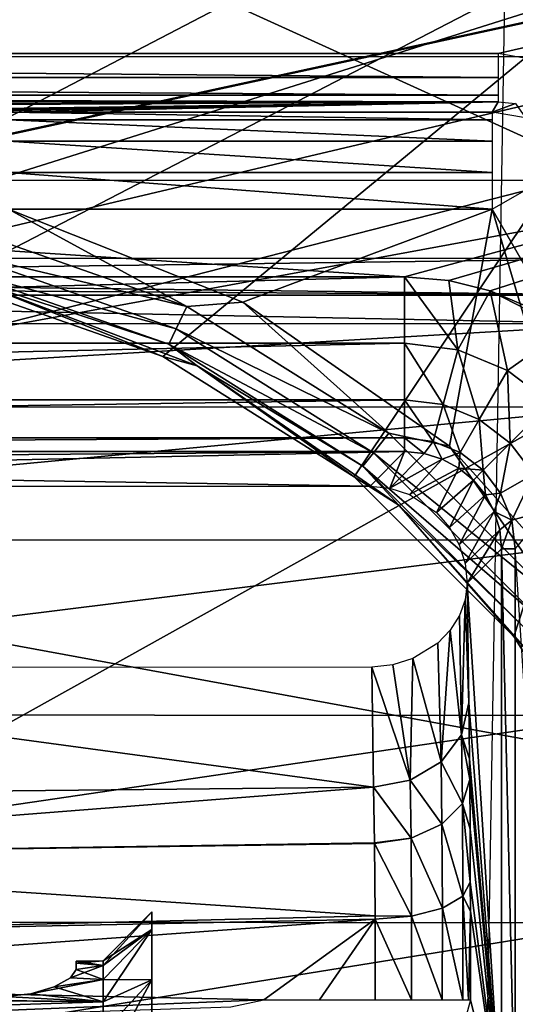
# Model space of a CAD drawing. Header units: millimetres. Extents: x -75 to 75, y -5 to 37.
# Tile 184 of 256: x 9 to 14, y 13 to 23. Entities that reach past the tile are written whole.
import ezdxf

# ---------------------------------------------------------------- set-up
doc = ezdxf.new("R2010")
doc.units = ezdxf.units.MM
doc.header["$LTSCALE"] = 101.851852
for name, color, linetype in [('14', 7, 'CONTINUOUS'), ('16', 7, 'CONTINUOUS'), ('395', 7, 'CONTINUOUS'), ('397', 7, 'CONTINUOUS'), ('398', 7, 'CONTINUOUS'), ('409', 7, 'CONTINUOUS'), ('411', 7, 'CONTINUOUS'), ('413', 7, 'CONTINUOUS'), ('416', 7, 'CONTINUOUS'), ('417', 7, 'CONTINUOUS'), ('418', 7, 'CONTINUOUS'), ('431', 7, 'CONTINUOUS'), ('432', 7, 'CONTINUOUS'), ('438', 7, 'CONTINUOUS'), ('440', 7, 'CONTINUOUS'), ('441', 7, 'CONTINUOUS'), ('442', 7, 'CONTINUOUS'), ('460', 7, 'CONTINUOUS'), ('461', 7, 'CONTINUOUS'), ('488', 7, 'CONTINUOUS'), ('508', 7, 'CONTINUOUS'), ('537', 7, 'CONTINUOUS'), ('538', 7, 'CONTINUOUS'), ('542', 7, 'CONTINUOUS'), ('543', 7, 'CONTINUOUS'), ('550', 7, 'CONTINUOUS'), ('553', 7, 'CONTINUOUS'), ('555', 7, 'CONTINUOUS'), ('566', 7, 'CONTINUOUS'), ('574', 7, 'CONTINUOUS'), ('582', 7, 'CONTINUOUS'), ('583', 7, 'CONTINUOUS'), ('599', 7, 'CONTINUOUS'), ('6', 7, 'CONTINUOUS'), ('634', 7, 'CONTINUOUS'), ('662', 7, 'CONTINUOUS'), ('674', 7, 'CONTINUOUS'), ('764', 7, 'CONTINUOUS'), ('8', 7, 'CONTINUOUS')]:
    doc.layers.add(name, color=color, linetype=linetype)

msp = doc.modelspace()

# ---------------------------------------------------------------- linework, layer by layer
at = {"layer": '14', "color": 251, "linetype": 'Continuous', "true_color": 0x565d62}
for points in [[(-58.608, 7.032, 96.607), (-58.941, 32.5, 96.94), (58.941, 32.5, 96.94), (-58.608, 7.032, 96.607)], [(-58.554, 7.031, 96.607), (-58.608, 7.032, 96.607), (58.941, 32.5, 96.94), (-58.554, 7.031, 96.607)], [(-58.5, 7.031, 96.607), (-58.554, 7.031, 96.607), (58.941, 32.5, 96.94), (-58.5, 7.031, 96.607)], [(-2.359, 18.04, 96.751), (-58.5, 7.031, 96.607), (58.941, 32.5, 96.94), (-2.359, 18.04, 96.751)], [(2.359, 18.04, 96.751), (-2.359, 18.04, 96.751), (58.941, 32.5, 96.94), (2.359, 18.04, 96.751)], [(2.503, 7.031, 96.607), (2.359, 18.04, 96.751), (58.941, 32.5, 96.94), (2.503, 7.031, 96.607)], [(58.5, 7.031, 96.607), (2.503, 7.031, 96.607), (58.941, 32.5, 96.94), (58.5, 7.031, 96.607)]]:
    msp.add_3dface(points, dxfattribs=at)
at = {"layer": '16', "color": 251, "linetype": 'Continuous', "true_color": 0x565d62}
for points in [[(58.608, 7.032, -96.607), (58.941, 32.5, -96.94), (2.487, 28.04, -96.882), (58.608, 7.032, -96.607)], [(2.946, 7.031, -96.607), (58.5, 7.031, -96.607), (2.487, 28.04, -96.882), (2.946, 7.031, -96.607)], [(58.5, 7.031, -96.607), (58.554, 7.031, -96.607), (2.487, 28.04, -96.882), (58.5, 7.031, -96.607)], [(58.554, 7.031, -96.607), (58.608, 7.032, -96.607), (2.487, 28.04, -96.882), (58.554, 7.031, -96.607)]]:
    msp.add_3dface(points, dxfattribs=at)
at = {"layer": '395', "color": 251, "linetype": 'Continuous', "true_color": 0x464b4f}
for points in [[(-15.693, 20.381, 159.707), (15.693, 20.381, 159.707), (0.712, 20.184, 137.096), (-15.693, 20.381, 159.707)], [(0.712, 20.184, 137.096), (15.693, 20.381, 159.707), (15.312, 20, 116), (0.712, 20.184, 137.096)], [(0.8, 20.096, 127.004), (0.712, 20.184, 137.096), (15.312, 20, 116), (0.8, 20.096, 127.004)], [(0.8, 20, 116), (0.8, 20.096, 126.993), (15.312, 20, 116), (0.8, 20, 116)], [(0.8, 20.096, 126.993), (0.8, 20.096, 126.999), (15.312, 20, 116), (0.8, 20.096, 126.993)], [(0.8, 20.096, 126.999), (0.8, 20.096, 127.004), (15.312, 20, 116), (0.8, 20.096, 126.999)]]:
    msp.add_3dface(points, dxfattribs=at)
at = {"layer": '397', "color": 251, "linetype": 'Continuous', "true_color": 0x464b4f}
for points in [[(0.8, 20, 116), (15.312, 20, 116), (15.291, 19.707, 113.595), (0.8, 20, 116)], [(0.8, 20, 116), (15.291, 19.707, 113.595), (0.8, 19.71, 113.608), (0.8, 20, 116)], [(0.8, 19.71, 113.608), (15.291, 19.707, 113.595), (0.8, 18.856, 111.355), (0.8, 19.71, 113.608)], [(15.291, 19.707, 113.595), (15.272, 18.849, 111.343), (0.8, 18.856, 111.355), (15.291, 19.707, 113.595)], [(0.8, 18.856, 111.355), (15.272, 18.849, 111.343), (0.8, 17.487, 109.371), (0.8, 18.856, 111.355)], [(15.272, 18.849, 111.343), (15.255, 17.478, 109.361), (0.8, 17.487, 109.371), (15.272, 18.849, 111.343)], [(0.8, 17.487, 109.371), (15.255, 17.478, 109.361), (0.8, 15.684, 107.773), (0.8, 17.487, 109.371)], [(15.255, 17.478, 109.361), (15.242, 15.673, 107.765), (0.8, 15.684, 107.773), (15.255, 17.478, 109.361)], [(0.8, 15.684, 107.773), (15.242, 15.673, 107.765), (0.8, 13.551, 106.652), (0.8, 15.684, 107.773)], [(15.242, 15.673, 107.765), (15.232, 13.538, 106.647), (0.8, 13.551, 106.652), (15.242, 15.673, 107.765)], [(0.8, 13.551, 106.652), (15.232, 13.538, 106.647), (0.8, 11.212, 106.074), (0.8, 13.551, 106.652)], [(15.232, 13.538, 106.647), (15.228, 11.198, 106.072), (0.8, 11.212, 106.074), (15.232, 13.538, 106.647)]]:
    msp.add_3dface(points, dxfattribs=at)
at = {"layer": '398', "color": 251, "linetype": 'Continuous', "true_color": 0x464b4f}
for points in [[(-25, 24.421, 160.5), (25, 24.421, 160.5), (-15.693, 21.181, 160.5), (-25, 24.421, 160.5)], [(-15.693, 21.181, 160.5), (25, 24.421, 160.5), (15.693, 21.181, 160.5), (-15.693, 21.181, 160.5)]]:
    msp.add_3dface(points, dxfattribs=at)
at = {"layer": '409', "color": 251, "linetype": 'Continuous', "true_color": 0x464b4f}
for points in [[(-12.796, 18.184, 137.113), (13.002, 18.39, 160.716), (-13.002, 18.39, 160.716), (-12.796, 18.184, 137.113)], [(3.412, 18.184, 137.113), (13.002, 18.39, 160.716), (-12.796, 18.184, 137.113), (3.412, 18.184, 137.113)], [(12.647, 18.036, 120.103), (13.002, 18.39, 160.716), (3.412, 18.184, 137.113), (12.647, 18.036, 120.103)], [(3.563, 18.033, 119.791), (12.647, 18.036, 120.103), (3.412, 18.184, 137.113), (3.563, 18.033, 119.791)]]:
    msp.add_3dface(points, dxfattribs=at)
at = {"layer": '411', "color": 251, "linetype": 'Continuous', "true_color": 0x464b4f}
for points in [[(14.002, 17.39, 160.716), (13.647, 17.036, 120.103), (14.002, 11.467, 160.716), (14.002, 17.39, 160.716)], [(13.647, 17.036, 120.103), (13.666, 15.802, 122.241), (14.002, 11.467, 160.716), (13.647, 17.036, 120.103)], [(13.666, 15.802, 122.241), (13.673, 15.228, 122.998), (14.002, 11.467, 160.716), (13.666, 15.802, 122.241)], [(13.673, 15.228, 122.998), (13.674, 15.014, 123.201), (14.002, 11.467, 160.716), (13.673, 15.228, 122.998)], [(13.674, 15.014, 123.201), (13.678, 14.503, 123.578), (14.002, 11.467, 160.716), (13.674, 15.014, 123.201)], [(13.678, 14.503, 123.578), (13.68, 13.956, 123.856), (14.002, 11.467, 160.716), (13.678, 14.503, 123.578)], [(13.68, 13.956, 123.856), (13.681, 13.658, 123.964), (14.002, 11.467, 160.716), (13.68, 13.956, 123.856)], [(13.681, 13.658, 123.964), (13.683, 12.745, 124.134), (14.002, 11.467, 160.716), (13.681, 13.658, 123.964)]]:
    msp.add_3dface(points, dxfattribs=at)
at = {"layer": '413', "color": 251, "linetype": 'Continuous', "true_color": 0x464b4f}
for points in [[(13.002, 20.19, 162.5), (-21.404, 22.456, 162.5), (-13.002, 20.19, 162.5), (13.002, 20.19, 162.5)], [(21.404, 22.456, 162.5), (-21.404, 22.456, 162.5), (13.002, 20.19, 162.5), (21.404, 22.456, 162.5)], [(13.458, 20.153, 162.5), (21.404, 22.456, 162.5), (13.002, 20.19, 162.5), (13.458, 20.153, 162.5)], [(13.886, 20.047, 162.5), (21.404, 22.456, 162.5), (13.458, 20.153, 162.5), (13.886, 20.047, 162.5)], [(21.404, 16.854, 162.5), (21.404, 22.456, 162.5), (13.886, 20.047, 162.5), (21.404, 16.854, 162.5)], [(14.659, 19.647, 162.5), (21.404, 16.854, 162.5), (13.886, 20.047, 162.5), (14.659, 19.647, 162.5)]]:
    msp.add_3dface(points, dxfattribs=at)
at = {"layer": '416', "color": 251, "linetype": 'Continuous', "true_color": 0x464b4f}
for points in [[(3.56, 14.844, 121.591), (12.684, 14.936, 121.75), (3.58, 16.167, 119.3), (3.56, 14.844, 121.591)], [(3.58, 16.167, 119.3), (12.684, 14.936, 121.75), (12.665, 16.17, 119.612), (3.58, 16.167, 119.3)]]:
    msp.add_3dface(points, dxfattribs=at)
at = {"layer": '417', "color": 251, "linetype": 'Continuous', "true_color": 0x464b4f}
for points in [[(9.622, 13.143, 116), (9.9, 13.146, 116), (9.9, 13.098, 116.546), (9.622, 13.143, 116)], [(9.622, 13.122, 116.363), (9.622, 13.143, 116), (9.9, 13.098, 116.546), (9.622, 13.122, 116.363)], [(9.622, 13.059, 116.721), (9.622, 13.122, 116.363), (9.9, 13.098, 116.546), (9.622, 13.059, 116.721)], [(9.9, 12.956, 117.076), (9.622, 13.059, 116.721), (9.9, 13.098, 116.546), (9.9, 12.956, 117.076)], [(9.562, 12.973, 117.019), (9.622, 13.059, 116.721), (9.9, 12.956, 117.076), (9.562, 12.973, 117.019)], [(9.156, 12.807, 117.405), (9.395, 12.878, 117.258), (9.9, 12.724, 117.573), (9.156, 12.807, 117.405)], [(9.395, 12.878, 117.258), (9.562, 12.973, 117.019), (9.9, 12.956, 117.076), (9.395, 12.878, 117.258)], [(9.9, 12.724, 117.573), (9.395, 12.878, 117.258), (9.9, 12.956, 117.076), (9.9, 12.724, 117.573)], [(0.5, 12.422, 117.876), (0.5, 12.814, 117.212), (9.9, 12.724, 117.573), (0.5, 12.422, 117.876)], [(0.5, 12.814, 117.212), (4.136, 12.8, 117.32), (9.9, 12.724, 117.573), (0.5, 12.814, 117.212)], [(4.136, 12.8, 117.32), (8.877, 12.781, 117.451), (9.9, 12.724, 117.573), (4.136, 12.8, 117.32)], [(8.877, 12.781, 117.451), (9.156, 12.807, 117.405), (9.9, 12.724, 117.573), (8.877, 12.781, 117.451)], [(9.9, 12.41, 118.022), (0.5, 12.422, 117.876), (9.9, 12.724, 117.573), (9.9, 12.41, 118.022)]]:
    msp.add_3dface(points, dxfattribs=at)
at = {"layer": '418', "color": 251, "linetype": 'Continuous', "true_color": 0x464b4f}
for points in [[(9.622, 13.059, 115.279), (9.562, 12.972, 114.98), (9.9, 13.098, 115.454), (9.622, 13.059, 115.279)], [(9.9, 13.098, 115.454), (9.562, 12.972, 114.98), (9.9, 12.956, 114.924), (9.9, 13.098, 115.454)], [(9.9, 13.146, 116), (9.622, 13.143, 116), (9.622, 13.122, 115.637), (9.9, 13.146, 116)], [(9.9, 13.146, 116), (9.622, 13.122, 115.637), (9.9, 13.098, 115.454), (9.9, 13.146, 116)], [(9.622, 13.122, 115.637), (9.622, 13.059, 115.279), (9.9, 13.098, 115.454), (9.622, 13.122, 115.637)], [(9.394, 12.878, 114.741), (9.152, 12.807, 114.594), (9.9, 12.956, 114.924), (9.394, 12.878, 114.741)], [(9.9, 12.956, 114.924), (9.152, 12.807, 114.594), (9.9, 12.724, 114.427), (9.9, 12.956, 114.924)], [(9.562, 12.972, 114.98), (9.394, 12.878, 114.741), (9.9, 12.956, 114.924), (9.562, 12.972, 114.98)], [(8.877, 12.781, 114.549), (0.5, 12.422, 114.124), (9.9, 12.724, 114.427), (8.877, 12.781, 114.549)], [(9.152, 12.807, 114.594), (8.877, 12.781, 114.549), (9.9, 12.724, 114.427), (9.152, 12.807, 114.594)], [(9.9, 12.724, 114.427), (0.5, 12.422, 114.124), (9.9, 12.41, 113.978), (9.9, 12.724, 114.427)]]:
    msp.add_3dface(points, dxfattribs=at)
at = {"layer": '431', "color": 251, "linetype": 'Continuous', "true_color": 0x464b4f}
for points in [[(10.4, 13.471, 117.128), (9.9, 13.146, 116), (10.4, 13.65, 116), (10.4, 13.471, 117.128)], [(10.4, 12.953, 118.145), (9.9, 12.956, 117.076), (10.4, 13.471, 117.128), (10.4, 12.953, 118.145)], [(9.9, 12.956, 117.076), (9.9, 13.098, 116.546), (10.4, 13.471, 117.128), (9.9, 12.956, 117.076)], [(9.9, 13.098, 116.546), (9.9, 13.146, 116), (10.4, 13.471, 117.128), (9.9, 13.098, 116.546)], [(9.9, 12.724, 117.573), (9.9, 12.956, 117.076), (10.4, 12.953, 118.145), (9.9, 12.724, 117.573)], [(10.4, 12.145, 118.953), (9.9, 12.41, 118.022), (10.4, 12.953, 118.145), (10.4, 12.145, 118.953)], [(9.9, 12.41, 118.022), (9.9, 12.724, 117.573), (10.4, 12.953, 118.145), (9.9, 12.41, 118.022)]]:
    msp.add_3dface(points, dxfattribs=at)
at = {"layer": '432', "color": 251, "linetype": 'Continuous', "true_color": 0x464b4f}
for points in [[(10.4, 13.65, 116), (9.9, 13.098, 115.454), (10.4, 13.471, 114.872), (10.4, 13.65, 116)], [(9.9, 13.146, 116), (9.9, 13.098, 115.454), (10.4, 13.65, 116), (9.9, 13.146, 116)], [(10.4, 13.471, 114.872), (9.9, 12.724, 114.427), (10.4, 12.953, 113.855), (10.4, 13.471, 114.872)], [(9.9, 12.956, 114.924), (9.9, 12.724, 114.427), (10.4, 13.471, 114.872), (9.9, 12.956, 114.924)], [(9.9, 13.098, 115.454), (9.9, 12.956, 114.924), (10.4, 13.471, 114.872), (9.9, 13.098, 115.454)], [(10.4, 12.953, 113.855), (9.9, 12.022, 113.59), (10.4, 12.145, 113.047), (10.4, 12.953, 113.855)], [(9.9, 12.41, 113.978), (9.9, 12.022, 113.59), (10.4, 12.953, 113.855), (9.9, 12.41, 113.978)], [(9.9, 12.724, 114.427), (9.9, 12.41, 113.978), (10.4, 12.953, 113.855), (9.9, 12.724, 114.427)]]:
    msp.add_3dface(points, dxfattribs=at)
at = {"layer": '438', "color": 251, "linetype": 'Continuous', "true_color": 0x464b4f}
for points in [[(12.684, 14.936, 121.75), (3.554, 14.222, 122.333), (12.694, 14.362, 122.451), (12.684, 14.936, 121.75)], [(12.684, 14.936, 121.75), (3.56, 14.844, 121.591), (3.554, 14.222, 122.333), (12.684, 14.936, 121.75)], [(12.694, 14.362, 122.451), (3.554, 14.222, 122.333), (12.694, 14.355, 122.457), (12.694, 14.362, 122.451)], [(12.694, 14.355, 122.457), (3.554, 14.222, 122.333), (12.7, 13.609, 122.926), (12.694, 14.355, 122.457)], [(3.554, 14.222, 122.333), (3.548, 13.386, 122.818), (12.7, 13.609, 122.926), (3.554, 14.222, 122.333)], [(12.7, 13.609, 122.926), (3.548, 13.386, 122.818), (12.7, 13.576, 122.94), (12.7, 13.609, 122.926)], [(3.548, 13.386, 122.818), (3.546, 12.916, 122.946), (12.7, 13.576, 122.94), (3.548, 13.386, 122.818)], [(3.546, 12.916, 122.946), (11.553, 12.744, 123.119), (12.7, 13.576, 122.94), (3.546, 12.916, 122.946)], [(12.7, 13.576, 122.94), (11.553, 12.744, 123.119), (12.127, 12.744, 123.13), (12.7, 13.576, 122.94)], [(12.701, 12.744, 123.14), (12.7, 13.576, 122.94), (12.127, 12.744, 123.13), (12.701, 12.744, 123.14)], [(3.544, 12.419, 122.99), (11.553, 12.744, 123.119), (3.546, 12.916, 122.946), (3.544, 12.419, 122.99)], [(11.553, 12.744, 123.119), (3.544, 12.419, 122.99), (11.212, 12.675, 123.118), (11.553, 12.744, 123.119)]]:
    msp.add_3dface(points, dxfattribs=at)
at = {"layer": '440', "color": 251, "linetype": 'Continuous', "true_color": 0x464b4f}
for points in [[(13.002, 18.39, 160.716), (12.647, 18.036, 120.103), (12.852, 18.015, 120.102), (13.002, 18.39, 160.716)], [(13.002, 18.39, 160.716), (12.852, 18.015, 120.102), (13.204, 18.37, 160.719), (13.002, 18.39, 160.716)], [(13.204, 18.37, 160.719), (12.852, 18.015, 120.102), (13.391, 18.311, 160.721), (13.204, 18.37, 160.719)], [(12.852, 18.015, 120.102), (13.055, 17.949, 120.101), (13.391, 18.311, 160.721), (12.852, 18.015, 120.102)], [(13.391, 18.311, 160.721), (13.055, 17.949, 120.101), (13.562, 18.219, 160.722), (13.391, 18.311, 160.721)], [(13.055, 17.949, 120.101), (13.332, 17.764, 120.1), (13.562, 18.219, 160.722), (13.055, 17.949, 120.101)], [(13.562, 18.219, 160.722), (13.332, 17.764, 120.1), (13.712, 18.095, 160.722), (13.562, 18.219, 160.722)], [(13.332, 17.764, 120.1), (13.466, 17.61, 120.1), (13.712, 18.095, 160.722), (13.332, 17.764, 120.1)], [(13.712, 18.095, 160.722), (13.466, 17.61, 120.1), (13.835, 17.944, 160.722), (13.712, 18.095, 160.722)], [(13.466, 17.61, 120.1), (13.565, 17.432, 120.101), (13.835, 17.944, 160.722), (13.466, 17.61, 120.1)], [(13.835, 17.944, 160.722), (13.565, 17.432, 120.101), (13.926, 17.772, 160.721), (13.835, 17.944, 160.722)], [(13.565, 17.432, 120.101), (13.627, 17.238, 120.102), (13.926, 17.772, 160.721), (13.565, 17.432, 120.101)], [(13.926, 17.772, 160.721), (13.627, 17.238, 120.102), (13.983, 17.585, 160.718), (13.926, 17.772, 160.721)], [(13.627, 17.238, 120.102), (13.647, 17.036, 120.103), (13.983, 17.585, 160.718), (13.627, 17.238, 120.102)], [(13.647, 17.036, 120.103), (14.002, 17.39, 160.716), (13.983, 17.585, 160.718), (13.647, 17.036, 120.103)]]:
    msp.add_3dface(points, dxfattribs=at)
at = {"layer": '441', "color": 251, "linetype": 'Continuous', "true_color": 0x464b4f}
for points in [[(13.666, 15.802, 122.241), (13.647, 17.036, 120.103), (13.627, 16.865, 120.005), (13.666, 15.802, 122.241)], [(13.568, 16.702, 119.911), (13.59, 15.475, 122.053), (13.627, 16.865, 120.005), (13.568, 16.702, 119.911)], [(13.59, 15.475, 122.053), (13.666, 15.802, 122.241), (13.627, 16.865, 120.005), (13.59, 15.475, 122.053)], [(13.474, 16.551, 119.825), (13.59, 15.475, 122.053), (13.568, 16.702, 119.911), (13.474, 16.551, 119.825)], [(13.347, 16.419, 119.75), (13.378, 15.196, 121.894), (13.474, 16.551, 119.825), (13.347, 16.419, 119.75)], [(13.378, 15.196, 121.894), (13.59, 15.475, 122.053), (13.474, 16.551, 119.825), (13.378, 15.196, 121.894)], [(13.088, 16.26, 119.66), (13.378, 15.196, 121.894), (13.347, 16.419, 119.75), (13.088, 16.26, 119.66)], [(12.883, 16.195, 119.625), (13.06, 15.007, 121.788), (13.088, 16.26, 119.66), (12.883, 16.195, 119.625)], [(13.06, 15.007, 121.788), (13.378, 15.196, 121.894), (13.088, 16.26, 119.66), (13.06, 15.007, 121.788)], [(12.665, 16.17, 119.612), (13.06, 15.007, 121.788), (12.883, 16.195, 119.625), (12.665, 16.17, 119.612)], [(12.665, 16.17, 119.612), (12.684, 14.936, 121.75), (13.06, 15.007, 121.788), (12.665, 16.17, 119.612)]]:
    msp.add_3dface(points, dxfattribs=at)
at = {"layer": '442', "color": 251, "linetype": 'Continuous', "true_color": 0x464b4f}
for points in [[(13.673, 15.228, 122.998), (13.666, 15.802, 122.241), (13.59, 15.475, 122.053), (13.673, 15.228, 122.998)], [(13.59, 15.475, 122.053), (13.378, 15.196, 121.894), (13.598, 14.766, 122.918), (13.59, 15.475, 122.053)], [(13.674, 15.014, 123.201), (13.673, 15.228, 122.998), (13.59, 15.475, 122.053), (13.674, 15.014, 123.201)], [(13.674, 15.014, 123.201), (13.59, 15.475, 122.053), (13.598, 14.766, 122.918), (13.674, 15.014, 123.201)], [(13.378, 15.196, 121.894), (13.06, 15.007, 121.788), (13.386, 14.554, 122.678), (13.378, 15.196, 121.894)], [(13.378, 15.196, 121.894), (13.386, 14.554, 122.678), (13.598, 14.766, 122.918), (13.378, 15.196, 121.894)], [(13.06, 15.007, 121.788), (12.684, 14.936, 121.75), (13.069, 14.41, 122.517), (13.06, 15.007, 121.788)], [(13.06, 15.007, 121.788), (13.069, 14.41, 122.517), (13.386, 14.554, 122.678), (13.06, 15.007, 121.788)], [(13.678, 14.503, 123.578), (13.674, 15.014, 123.201), (13.598, 14.766, 122.918), (13.678, 14.503, 123.578)], [(12.684, 14.936, 121.75), (12.694, 14.362, 122.451), (13.069, 14.41, 122.517), (12.684, 14.936, 121.75)], [(13.386, 14.554, 122.678), (13.604, 13.813, 123.509), (13.598, 14.766, 122.918), (13.386, 14.554, 122.678)], [(13.68, 13.956, 123.856), (13.678, 14.503, 123.578), (13.598, 14.766, 122.918), (13.68, 13.956, 123.856)], [(13.604, 13.813, 123.509), (13.68, 13.956, 123.856), (13.598, 14.766, 122.918), (13.604, 13.813, 123.509)], [(13.069, 14.41, 122.517), (13.392, 13.691, 123.214), (13.386, 14.554, 122.678), (13.069, 14.41, 122.517)], [(13.392, 13.691, 123.214), (13.604, 13.813, 123.509), (13.386, 14.554, 122.678), (13.392, 13.691, 123.214)], [(12.694, 14.362, 122.451), (12.694, 14.355, 122.457), (13.069, 14.41, 122.517), (12.694, 14.362, 122.451)], [(12.694, 14.355, 122.457), (13.075, 13.608, 123.014), (13.069, 14.41, 122.517), (12.694, 14.355, 122.457)], [(13.075, 13.608, 123.014), (13.392, 13.691, 123.214), (13.069, 14.41, 122.517), (13.075, 13.608, 123.014)], [(12.694, 14.355, 122.457), (12.7, 13.609, 122.926), (13.075, 13.608, 123.014), (12.694, 14.355, 122.457)], [(13.681, 13.658, 123.964), (13.68, 13.956, 123.856), (13.604, 13.813, 123.509), (13.681, 13.658, 123.964)], [(13.604, 13.813, 123.509), (13.392, 13.691, 123.214), (13.603, 12.746, 123.752), (13.604, 13.813, 123.509)], [(13.661, 12.746, 123.937), (13.604, 13.813, 123.509), (13.603, 12.746, 123.752), (13.661, 12.746, 123.937)], [(13.681, 13.658, 123.964), (13.604, 13.813, 123.509), (13.661, 12.746, 123.937), (13.681, 13.658, 123.964)], [(13.392, 13.691, 123.214), (13.075, 13.608, 123.014), (13.39, 12.746, 123.434), (13.392, 13.691, 123.214)], [(13.603, 12.746, 123.752), (13.392, 13.691, 123.214), (13.39, 12.746, 123.434), (13.603, 12.746, 123.752)], [(12.7, 13.609, 122.926), (12.7, 13.576, 122.94), (13.075, 13.608, 123.014), (12.7, 13.609, 122.926)], [(13.075, 13.608, 123.014), (12.7, 13.576, 122.94), (13.074, 12.745, 123.22), (13.075, 13.608, 123.014)], [(13.39, 12.746, 123.434), (13.075, 13.608, 123.014), (13.074, 12.745, 123.22), (13.39, 12.746, 123.434)], [(13.683, 12.745, 124.134), (13.681, 13.658, 123.964), (13.661, 12.746, 123.937), (13.683, 12.745, 124.134)], [(12.7, 13.576, 122.94), (12.701, 12.744, 123.14), (13.074, 12.745, 123.22), (12.7, 13.576, 122.94)]]:
    msp.add_3dface(points, dxfattribs=at)
at = {"layer": '460', "color": 251, "linetype": 'Continuous', "true_color": 0x464b4f}
for points in [[(13.002, 20.19, 162.5), (13.002, 19.506, 162.365), (13.55, 19.437, 162.366), (13.002, 20.19, 162.5)], [(13.458, 20.153, 162.5), (13.002, 20.19, 162.5), (13.55, 19.437, 162.366), (13.458, 20.153, 162.5)], [(13.886, 20.047, 162.5), (13.458, 20.153, 162.5), (13.55, 19.437, 162.366), (13.886, 20.047, 162.5)], [(13.886, 20.047, 162.5), (13.55, 19.437, 162.366), (14.063, 19.227, 162.367), (13.886, 20.047, 162.5)], [(14.659, 19.647, 162.5), (13.886, 20.047, 162.5), (14.063, 19.227, 162.367), (14.659, 19.647, 162.5)], [(14.659, 19.647, 162.5), (14.063, 19.227, 162.367), (14.502, 18.891, 162.367), (14.659, 19.647, 162.5)], [(13.002, 18.923, 161.979), (13.399, 18.874, 161.981), (13.002, 19.506, 162.365), (13.002, 18.923, 161.979)], [(13.002, 19.506, 162.365), (13.399, 18.874, 161.981), (13.55, 19.437, 162.366), (13.002, 19.506, 162.365)], [(13.399, 18.874, 161.981), (13.77, 18.721, 161.983), (13.55, 19.437, 162.366), (13.399, 18.874, 161.981)], [(13.55, 19.437, 162.366), (13.77, 18.721, 161.983), (14.063, 19.227, 162.367), (13.55, 19.437, 162.366)], [(13.77, 18.721, 161.983), (14.089, 18.478, 161.983), (14.063, 19.227, 162.367), (13.77, 18.721, 161.983)], [(14.063, 19.227, 162.367), (14.089, 18.478, 161.983), (14.502, 18.891, 162.367), (14.063, 19.227, 162.367)], [(13.002, 18.532, 161.4), (13.298, 18.494, 161.403), (13.002, 18.923, 161.979), (13.002, 18.532, 161.4)], [(13.002, 18.923, 161.979), (13.298, 18.494, 161.403), (13.399, 18.874, 161.981), (13.002, 18.923, 161.979)], [(13.298, 18.494, 161.403), (13.574, 18.381, 161.405), (13.399, 18.874, 161.981), (13.298, 18.494, 161.403)], [(13.399, 18.874, 161.981), (13.574, 18.381, 161.405), (13.77, 18.721, 161.983), (13.399, 18.874, 161.981)], [(14.089, 18.478, 161.983), (14.333, 18.159, 161.983), (14.502, 18.891, 162.367), (14.089, 18.478, 161.983)], [(13.574, 18.381, 161.405), (13.811, 18.199, 161.406), (13.77, 18.721, 161.983), (13.574, 18.381, 161.405)], [(13.77, 18.721, 161.983), (13.811, 18.199, 161.406), (14.089, 18.478, 161.983), (13.77, 18.721, 161.983)], [(13.002, 18.39, 160.716), (13.204, 18.37, 160.719), (13.002, 18.532, 161.4), (13.002, 18.39, 160.716)], [(13.002, 18.532, 161.4), (13.204, 18.37, 160.719), (13.298, 18.494, 161.403), (13.002, 18.532, 161.4)], [(13.204, 18.37, 160.719), (13.391, 18.311, 160.721), (13.298, 18.494, 161.403), (13.204, 18.37, 160.719)], [(13.298, 18.494, 161.403), (13.391, 18.311, 160.721), (13.574, 18.381, 161.405), (13.298, 18.494, 161.403)], [(13.811, 18.199, 161.406), (13.992, 17.962, 161.405), (14.089, 18.478, 161.983), (13.811, 18.199, 161.406)], [(14.089, 18.478, 161.983), (13.992, 17.962, 161.405), (14.333, 18.159, 161.983), (14.089, 18.478, 161.983)], [(13.391, 18.311, 160.721), (13.562, 18.219, 160.722), (13.574, 18.381, 161.405), (13.391, 18.311, 160.721)], [(13.574, 18.381, 161.405), (13.562, 18.219, 160.722), (13.811, 18.199, 161.406), (13.574, 18.381, 161.405)], [(13.562, 18.219, 160.722), (13.712, 18.095, 160.722), (13.811, 18.199, 161.406), (13.562, 18.219, 160.722)], [(13.712, 18.095, 160.722), (13.835, 17.944, 160.722), (13.811, 18.199, 161.406), (13.712, 18.095, 160.722)], [(13.811, 18.199, 161.406), (13.835, 17.944, 160.722), (13.992, 17.962, 161.405), (13.811, 18.199, 161.406)], [(13.992, 17.962, 161.405), (14.106, 17.686, 161.403), (14.333, 18.159, 161.983), (13.992, 17.962, 161.405)], [(14.333, 18.159, 161.983), (14.106, 17.686, 161.403), (14.485, 17.788, 161.981), (14.333, 18.159, 161.983)], [(13.835, 17.944, 160.722), (13.926, 17.772, 160.721), (13.992, 17.962, 161.405), (13.835, 17.944, 160.722)], [(13.992, 17.962, 161.405), (13.926, 17.772, 160.721), (14.106, 17.686, 161.403), (13.992, 17.962, 161.405)], [(13.926, 17.772, 160.721), (13.983, 17.585, 160.718), (14.106, 17.686, 161.403), (13.926, 17.772, 160.721)], [(14.106, 17.686, 161.403), (14.143, 17.39, 161.4), (14.485, 17.788, 161.981), (14.106, 17.686, 161.403)], [(13.983, 17.585, 160.718), (14.002, 17.39, 160.716), (14.106, 17.686, 161.403), (13.983, 17.585, 160.718)], [(14.106, 17.686, 161.403), (14.002, 17.39, 160.716), (14.143, 17.39, 161.4), (14.106, 17.686, 161.403)]]:
    msp.add_3dface(points, dxfattribs=at)
at = {"layer": '461', "color": 251, "linetype": 'Continuous', "true_color": 0x464b4f}
for points in [[(13.002, 20.19, 162.5), (-13.002, 20.19, 162.5), (-13.002, 19.506, 162.365), (13.002, 20.19, 162.5)], [(13.002, 19.506, 162.365), (13.002, 20.19, 162.5), (-13.002, 19.506, 162.365), (13.002, 19.506, 162.365)], [(13.002, 18.923, 161.979), (13.002, 19.506, 162.365), (-13.002, 18.923, 161.979), (13.002, 18.923, 161.979)], [(-13.002, 18.923, 161.979), (13.002, 19.506, 162.365), (-13.002, 19.506, 162.365), (-13.002, 18.923, 161.979)], [(13.002, 18.532, 161.4), (13.002, 18.923, 161.979), (-13.002, 18.532, 161.4), (13.002, 18.532, 161.4)], [(-13.002, 18.532, 161.4), (13.002, 18.923, 161.979), (-13.002, 18.923, 161.979), (-13.002, 18.532, 161.4)], [(-13.002, 18.39, 160.716), (13.002, 18.39, 160.716), (13.002, 18.532, 161.4), (-13.002, 18.39, 160.716)], [(-13.002, 18.39, 160.716), (13.002, 18.532, 161.4), (-13.002, 18.532, 161.4), (-13.002, 18.39, 160.716)]]:
    msp.add_3dface(points, dxfattribs=at)
at = {"layer": '488', "color": 251, "linetype": 'Continuous', "true_color": 0x464b4f}
for points in [[(14.002, 17.39, 160.716), (14.002, 11.467, 160.716), (14.143, 11.439, 161.399), (14.002, 17.39, 160.716)], [(14.143, 17.39, 161.4), (14.002, 17.39, 160.716), (14.143, 11.439, 161.399), (14.143, 17.39, 161.4)], [(14.532, 11.416, 161.975), (14.143, 17.39, 161.4), (14.143, 11.439, 161.399), (14.532, 11.416, 161.975)]]:
    msp.add_3dface(points, dxfattribs=at)
at = {"layer": '508', "color": 251, "linetype": 'Continuous', "true_color": 0x464b4f}
msp.add_3dface([(14.002, 11.467, 160.716), (13.683, 12.745, 124.134), (13.642, 12.595, 124.129), (14.002, 11.467, 160.716)], dxfattribs=at)
at = {"layer": '537', "linetype": 'Continuous'}
for points in [[(0, 28.1, 27), (-38.5, 10.6, -14), (38.5, 10.6, -14), (0, 28.1, 27)], [(57, 28.1, 27), (0, 28.1, 27), (38.5, 10.6, -14), (57, 28.1, 27)]]:
    msp.add_3dface(points, dxfattribs=at)
at = {"layer": '538', "linetype": 'Continuous'}
for points in [[(0, 28.1, -87), (38.5, 10.6, -46), (-38.5, 10.6, -46), (0, 28.1, -87)], [(0, 28.1, -87), (57, 28.1, -87), (38.5, 10.6, -46), (0, 28.1, -87)]]:
    msp.add_3dface(points, dxfattribs=at)
at = {"layer": '542', "linetype": 'Continuous'}
for points in [[(-56.841, 28.5, 26.918), (56.841, 28.5, 26.918), (-38.341, 11, -14.082), (-56.841, 28.5, 26.918)], [(56.841, 28.5, 26.918), (38.341, 11, -14.082), (-38.341, 11, -14.082), (56.841, 28.5, 26.918)]]:
    msp.add_3dface(points, dxfattribs=at)
at = {"layer": '543', "linetype": 'Continuous'}
for points in [[(38.341, 11, -45.918), (-56.841, 28.5, -86.918), (-38.341, 11, -45.918), (38.341, 11, -45.918)], [(56.841, 28.5, -86.918), (-56.841, 28.5, -86.918), (38.341, 11, -45.918), (56.841, 28.5, -86.918)]]:
    msp.add_3dface(points, dxfattribs=at)
at = {"layer": '550', "color": 251, "linetype": 'Continuous', "true_color": 0x565d62}
for points in [[(24.913, 25, 160), (-19.343, 22.491, 160), (-24.913, 25, 160), (24.913, 25, 160)], [(-19.03, 22.458, 160), (-19.343, 22.491, 160), (24.913, 25, 160), (-19.03, 22.458, 160)], [(-18.732, 22.361, 160), (-19.03, 22.458, 160), (24.913, 25, 160), (-18.732, 22.361, 160)], [(24.913, 25, 160), (-13.965, 22.491, 160), (-18.732, 22.361, 160), (24.913, 25, 160)], [(13.965, 22.491, 160), (-13.965, 22.491, 160), (24.913, 25, 160), (13.965, 22.491, 160)], [(14.486, 22.398, 160), (13.965, 22.491, 160), (24.913, 25, 160), (14.486, 22.398, 160)]]:
    msp.add_3dface(points, dxfattribs=at)
at = {"layer": '553', "color": 251, "linetype": 'Continuous', "true_color": 0x565d62}
for points in [[(8.925, 20.886, 167.5), (13.905, 20.886, 167.5), (11.337, 19.929, 167.5), (8.925, 20.886, 167.5)], [(11.337, 19.929, 167.5), (13.905, 20.886, 167.5), (13.467, 18.445, 167.5), (11.337, 19.929, 167.5)], [(13.467, 18.445, 167.5), (13.905, 20.886, 167.5), (15.2, 16.514, 167.5), (13.467, 18.445, 167.5)], [(13.905, 20.886, 167.5), (18.088, 13.64, 167.5), (15.2, 16.514, 167.5), (13.905, 20.886, 167.5)]]:
    msp.add_3dface(points, dxfattribs=at)
at = {"layer": '555', "color": 251, "linetype": 'Continuous', "true_color": 0x565d62}
for points in [[(8.314, 20.141, 170.323), (8.506, 20.169, 168.272), (10.512, 19.371, 170.336), (8.314, 20.141, 170.323)], [(8.506, 20.169, 168.272), (10.867, 19.273, 168.272), (10.512, 19.371, 170.336), (8.506, 20.169, 168.272)], [(10.512, 19.371, 170.336), (10.867, 19.273, 168.272), (12.483, 18.132, 170.358), (10.512, 19.371, 170.336)], [(10.867, 19.273, 168.272), (12.945, 17.839, 168.272), (12.483, 18.132, 170.358), (10.867, 19.273, 168.272)], [(12.483, 18.132, 170.358), (12.945, 17.839, 168.272), (14.129, 16.485, 170.387), (12.483, 18.132, 170.358)], [(12.945, 17.839, 168.272), (14.619, 15.949, 168.272), (14.129, 16.485, 170.387), (12.945, 17.839, 168.272)], [(14.129, 16.485, 170.387), (14.619, 15.949, 168.272), (15.368, 14.513, 170.421), (14.129, 16.485, 170.387)]]:
    msp.add_3dface(points, dxfattribs=at)
at = {"layer": '566', "color": 251, "linetype": 'Continuous', "true_color": 0x565d62}
for points in [[(-13.965, 21.991, 160.491), (13.965, 21.991, 160.491), (-13.905, 21.886, 166.517), (-13.965, 21.991, 160.491)], [(-13.905, 21.886, 166.517), (13.965, 21.991, 160.491), (-8.925, 21.886, 166.517), (-13.905, 21.886, 166.517)], [(-8.925, 21.886, 166.517), (13.965, 21.991, 160.491), (-7.361, 21.886, 166.543), (-8.925, 21.886, 166.517)], [(-7.361, 21.886, 166.543), (13.965, 21.991, 160.491), (-6, 21.886, 166.56), (-7.361, 21.886, 166.543)], [(-6, 21.886, 166.56), (13.965, 21.991, 160.491), (6, 21.886, 166.56), (-6, 21.886, 166.56)], [(6, 21.886, 166.56), (13.965, 21.991, 160.491), (7.124, 21.886, 166.548), (6, 21.886, 166.56)], [(7.124, 21.886, 166.548), (13.965, 21.991, 160.491), (8.011, 21.886, 166.529), (7.124, 21.886, 166.548)], [(8.011, 21.886, 166.529), (13.965, 21.991, 160.491), (8.925, 21.886, 166.517), (8.011, 21.886, 166.529)], [(13.965, 21.991, 160.491), (13.905, 21.886, 166.517), (8.925, 21.886, 166.517), (13.965, 21.991, 160.491)]]:
    msp.add_3dface(points, dxfattribs=at)
at = {"layer": '574', "color": 251, "linetype": 'Continuous', "true_color": 0x565d62}
for points in [[(13.905, 21.886, 166.517), (13.965, 21.991, 160.491), (14.145, 21.975, 160.491), (13.905, 21.886, 166.517)], [(13.905, 21.886, 166.517), (14.145, 21.975, 160.491), (14.247, 21.826, 166.52), (13.905, 21.886, 166.517)]]:
    msp.add_3dface(points, dxfattribs=at)
at = {"layer": '582', "color": 251, "linetype": 'Continuous', "true_color": 0x565d62}
for points in [[(8.925, 21.886, 166.517), (13.905, 21.805, 166.895), (8.925, 21.805, 166.895), (8.925, 21.886, 166.517)], [(8.925, 21.886, 166.517), (13.905, 21.886, 166.517), (13.905, 21.805, 166.895), (8.925, 21.886, 166.517)], [(13.905, 21.805, 166.895), (13.905, 21.587, 167.213), (8.925, 21.805, 166.895), (13.905, 21.805, 166.895)], [(8.925, 21.805, 166.895), (13.905, 21.587, 167.213), (8.925, 21.587, 167.213), (8.925, 21.805, 166.895)], [(8.925, 21.587, 167.213), (13.905, 21.265, 167.426), (8.925, 21.265, 167.426), (8.925, 21.587, 167.213)], [(13.905, 21.587, 167.213), (13.905, 21.265, 167.426), (8.925, 21.587, 167.213), (13.905, 21.587, 167.213)], [(13.905, 20.886, 167.5), (8.925, 20.886, 167.5), (8.925, 21.265, 167.426), (13.905, 20.886, 167.5)], [(13.905, 21.265, 167.426), (13.905, 20.886, 167.5), (8.925, 21.265, 167.426), (13.905, 21.265, 167.426)]]:
    msp.add_3dface(points, dxfattribs=at)
at = {"layer": '583', "color": 251, "linetype": 'Continuous', "true_color": 0x565d62}
msp.add_3dface([(18.088, 13.64, 167.5), (13.905, 20.886, 167.5), (14.233, 21.076, 167.426), (18.088, 13.64, 167.5)], dxfattribs=at)
at = {"layer": '599', "color": 251, "linetype": 'Continuous', "true_color": 0x565d62}
for points in [[(-13.965, 22.244, 160.066), (-13.965, 22.491, 160), (13.965, 22.244, 160.066), (-13.965, 22.244, 160.066)], [(-13.965, 22.491, 160), (13.965, 22.491, 160), (13.965, 22.244, 160.066), (-13.965, 22.491, 160)], [(13.965, 22.061, 160.245), (-13.965, 22.244, 160.066), (13.965, 22.244, 160.066), (13.965, 22.061, 160.245)], [(-13.965, 22.061, 160.245), (-13.965, 22.244, 160.066), (13.965, 22.061, 160.245), (-13.965, 22.061, 160.245)], [(13.965, 21.991, 160.491), (-13.965, 22.061, 160.245), (13.965, 22.061, 160.245), (13.965, 21.991, 160.491)], [(13.965, 21.991, 160.491), (-13.965, 21.991, 160.491), (-13.965, 22.061, 160.245), (13.965, 21.991, 160.491)]]:
    msp.add_3dface(points, dxfattribs=at)
at = {"layer": '6', "color": 251, "linetype": 'Continuous', "true_color": 0x565d62}
for points in [[(58.517, 0, 104.516), (59.001, 37, 105), (-0.5, 37, 105), (58.517, 0, 104.516)], [(-0.5, 0, 104.516), (58.517, 0, 104.516), (-0.5, 37, 105), (-0.5, 0, 104.516)]]:
    msp.add_3dface(points, dxfattribs=at)
at = {"layer": '634', "color": 251, "linetype": 'Continuous', "true_color": 0x565d62}
for points in [[(8.442, 20.698, 167.558), (8.925, 20.886, 167.5), (10.761, 19.886, 167.558), (8.442, 20.698, 167.558)], [(8.925, 20.886, 167.5), (11.337, 19.929, 167.5), (10.761, 19.886, 167.558), (8.925, 20.886, 167.5)], [(8.442, 20.698, 167.558), (10.761, 19.886, 167.558), (8.385, 20.448, 167.725), (8.442, 20.698, 167.558)], [(8.385, 20.448, 167.725), (10.65, 19.655, 167.725), (8.346, 20.277, 167.975), (8.385, 20.448, 167.725)], [(8.385, 20.448, 167.725), (10.761, 19.886, 167.558), (10.65, 19.655, 167.725), (8.385, 20.448, 167.725)], [(8.506, 20.169, 168.272), (8.346, 20.277, 167.975), (10.574, 19.498, 167.975), (8.506, 20.169, 168.272)], [(8.346, 20.277, 167.975), (10.65, 19.655, 167.725), (10.574, 19.498, 167.975), (8.346, 20.277, 167.975)], [(10.867, 19.273, 168.272), (8.506, 20.169, 168.272), (10.574, 19.498, 167.975), (10.867, 19.273, 168.272)], [(10.761, 19.886, 167.558), (12.841, 18.579, 167.558), (10.65, 19.655, 167.725), (10.761, 19.886, 167.558)], [(10.761, 19.886, 167.558), (11.337, 19.929, 167.5), (12.841, 18.579, 167.558), (10.761, 19.886, 167.558)], [(11.337, 19.929, 167.5), (13.467, 18.445, 167.5), (12.841, 18.579, 167.558), (11.337, 19.929, 167.5)], [(10.65, 19.655, 167.725), (12.682, 18.379, 167.725), (10.574, 19.498, 167.975), (10.65, 19.655, 167.725)], [(10.65, 19.655, 167.725), (12.841, 18.579, 167.558), (12.682, 18.379, 167.725), (10.65, 19.655, 167.725)], [(10.574, 19.498, 167.975), (12.682, 18.379, 167.725), (12.572, 18.242, 167.975), (10.574, 19.498, 167.975)], [(10.867, 19.273, 168.272), (10.574, 19.498, 167.975), (12.572, 18.242, 167.975), (10.867, 19.273, 168.272)], [(12.945, 17.839, 168.272), (10.867, 19.273, 168.272), (12.572, 18.242, 167.975), (12.945, 17.839, 168.272)], [(12.841, 18.579, 167.558), (14.579, 16.841, 167.558), (12.682, 18.379, 167.725), (12.841, 18.579, 167.558)], [(12.841, 18.579, 167.558), (13.467, 18.445, 167.5), (14.579, 16.841, 167.558), (12.841, 18.579, 167.558)], [(12.682, 18.379, 167.725), (14.379, 16.682, 167.725), (12.572, 18.242, 167.975), (12.682, 18.379, 167.725)], [(12.682, 18.379, 167.725), (14.579, 16.841, 167.558), (14.379, 16.682, 167.725), (12.682, 18.379, 167.725)], [(13.467, 18.445, 167.5), (15.2, 16.514, 167.5), (14.579, 16.841, 167.558), (13.467, 18.445, 167.5)], [(12.572, 18.242, 167.975), (14.379, 16.682, 167.725), (14.242, 16.572, 167.975), (12.572, 18.242, 167.975)], [(12.945, 17.839, 168.272), (12.572, 18.242, 167.975), (14.242, 16.572, 167.975), (12.945, 17.839, 168.272)], [(14.619, 15.949, 168.272), (12.945, 17.839, 168.272), (14.242, 16.572, 167.975), (14.619, 15.949, 168.272)]]:
    msp.add_3dface(points, dxfattribs=at)
at = {"layer": '662', "color": 251, "linetype": 'Continuous', "true_color": 0x565d62}
for points in [[(8.314, 20.141, 170.323), (16.745, 24.509, 170.247), (-16.745, 24.509, 170.247), (8.314, 20.141, 170.323)], [(8.314, 20.141, 170.323), (10.512, 19.371, 170.336), (16.745, 24.509, 170.247), (8.314, 20.141, 170.323)], [(10.512, 19.371, 170.336), (12.483, 18.132, 170.358), (16.745, 24.509, 170.247), (10.512, 19.371, 170.336)], [(12.483, 18.132, 170.358), (14.129, 16.485, 170.387), (16.745, 24.509, 170.247), (12.483, 18.132, 170.358)], [(14.129, 16.485, 170.387), (15.368, 14.513, 170.421), (16.745, 24.509, 170.247), (14.129, 16.485, 170.387)]]:
    msp.add_3dface(points, dxfattribs=at)
at = {"layer": '674', "color": 251, "linetype": 'Continuous', "true_color": 0x565d62}
for points in [[(2.457, 11.991, 250.965), (24.913, 24.509, 250.747), (1.747, 24.509, 250.747), (2.457, 11.991, 250.965)], [(29.483, 11.991, 250.965), (24.913, 24.509, 250.747), (2.457, 11.991, 250.965), (29.483, 11.991, 250.965)]]:
    msp.add_3dface(points, dxfattribs=at)
at = {"layer": '764', "color": 251, "linetype": 'Continuous', "true_color": 0x565d62}
for points in [[(-13.811, 10, 248), (-14.055, 24.509, 248.253), (14.055, 24.509, 248.253), (-13.811, 10, 248)], [(13.811, 10, 248), (-13.811, 10, 248), (14.055, 24.509, 248.253), (13.811, 10, 248)]]:
    msp.add_3dface(points, dxfattribs=at)
at = {"layer": '8', "color": 251, "linetype": 'Continuous', "true_color": 0x565d62}
for points in [[(-58.517, 0, -104.516), (-59.001, 37, -105), (59.001, 37, -105), (-58.517, 0, -104.516)], [(58.517, 0, -104.516), (-58.517, 0, -104.516), (59.001, 37, -105), (58.517, 0, -104.516)]]:
    msp.add_3dface(points, dxfattribs=at)

doc.saveas('drawing.dxf')
